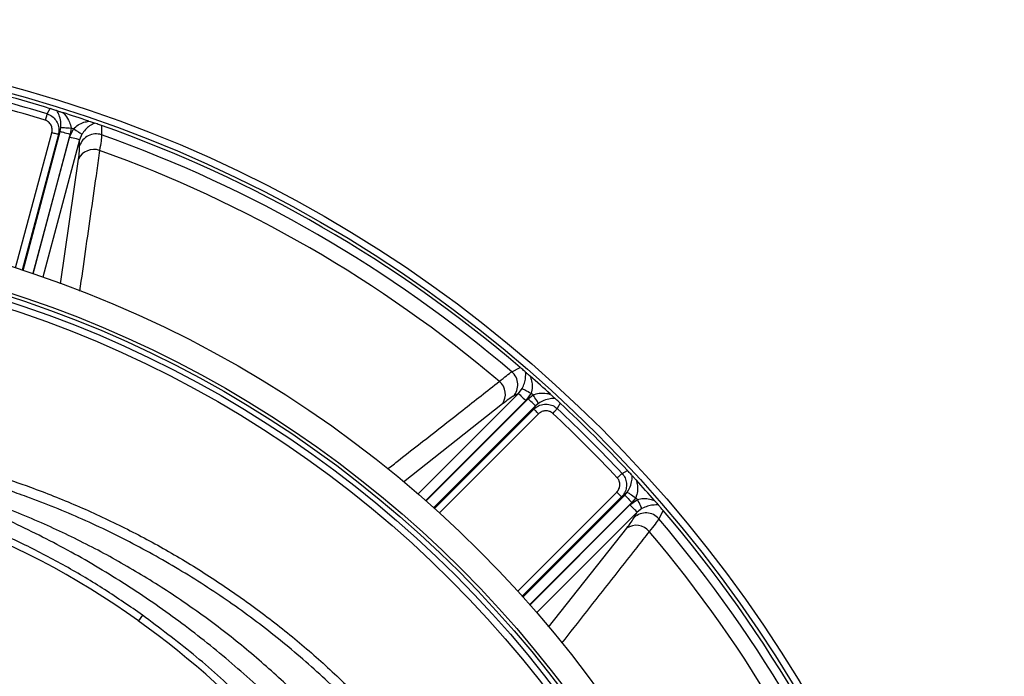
# Model space of a CAD drawing. Header units: millimetres. Extents: x 1258 to 2487, y 1276 to 2506.
# Tile 15 of 17: x 1977 to 2265, y 2093 to 2285. Entities that reach past the tile are written whole.
import ezdxf

# ---------------------------------------------------------------- set-up
doc = ezdxf.new("R2010")
doc.units = ezdxf.units.MM

msp = doc.modelspace()

# ---------------------------------------------------------------- linework, layer by layer
at = {"color": 7, "linetype": 'Continuous', "lineweight": 25}
for p, q in [((1984.58, 2257.23), (1985.53, 2258.75)), ((1988.44, 2252.09), (1988.64, 2253.24)), ((1991.61, 2253.09), (1991.33, 2251.31)), ((2000.46, 2253.83), (2000.53, 2251.11)), ((1988.44, 2252.09), (1987.89, 2251.2)), ((1991.19, 2250.41), (1992.28, 2252.86)), ((1994.76, 2251.25), (1994.08, 2249.63)), ((1994.11, 2247.88), (1994.08, 2249.63)), ((2120.59, 2181.79), (2122.98, 2183.09)), ((2122.54, 2175.46), (2121, 2174.62)), ((2122.54, 2175.46), (2123.6, 2176.86)), ((2126.24, 2175.53), (2124.66, 2173.35)), ((2125.37, 2173.92), (2126.77, 2175.05)), ((2128.38, 2172.56), (2127.49, 2171.81)), ((2134.72, 2172.62), (2133.87, 2171.03)), ((2127, 2170.89), (2127.49, 2171.81)), ((2152.82, 2152.09), (2154.4, 2152.93)), ((2153.59, 2145.7), (2154.35, 2146.6)), ((2153.59, 2145.7), (2152.68, 2145.21)), ((2155.14, 2142.87), (2157.31, 2144.45)), ((2156.84, 2144.98), (2155.71, 2143.59)), ((2156.4, 2139.22), (2157.25, 2140.76)), ((2158.65, 2141.82), (2157.25, 2140.76)), ((2164.88, 2141.2), (2163.58, 2138.81)), ((2012.48, 2110.63), (2011.29, 2108.97))]:
    msp.add_line(p, q, dxfattribs=at)
at = {"color": 1, "linetype": 'Continuous', "lineweight": 25}
for p, q in [((1975.37, 2212.16), (1985.97, 2251.72)), ((1987.89, 2251.2), (1977.27, 2211.54)), ((1977.55, 2211.45), (1988.44, 2252.09)), ((1991.33, 2251.31), (1980.39, 2210.5)), ((1980.49, 2210.47), (1991.19, 2250.41)), ((1994.08, 2249.63), (1983.32, 2209.5)), ((1988.49, 2207.53), (1993.77, 2244)), ((2093.16, 2146.08), (2122.54, 2175.46)), ((2117.82, 2172.38), (2088.84, 2149.54)), ((2124.66, 2173.35), (2095.42, 2144.11)), ((2095.5, 2144.05), (2125.37, 2173.92)), ((2127.49, 2171.81), (2097.74, 2142.06)), ((2097.96, 2141.86), (2127, 2170.89)), ((2128.4, 2169.48), (2099.44, 2140.52)), ((2122.31, 2117.66), (2151.27, 2146.62)), ((2152.68, 2145.21), (2123.64, 2116.18)), ((2123.84, 2115.95), (2153.59, 2145.7)), ((2155.71, 2143.59), (2125.83, 2113.71)), ((2125.9, 2113.64), (2155.14, 2142.87)), ((2157.25, 2140.76), (2127.87, 2111.38)), ((2131.33, 2107.06), (2154.17, 2136.03))]:
    msp.add_line(p, q, dxfattribs=at)
at = {"color": 7, "linetype": 'Continuous', "lineweight": 25, "flags": 128}
for points in [[(1984.58, 2257.23), (1984.54, 2257.12), (1984.5, 2256.97), (1984.44, 2256.77), (1984.37, 2256.54), (1984.29, 2256.28), (1984.2, 2256), (1984.11, 2255.7), (1984.02, 2255.39)], [(1988.64, 2253.24), (1988.77, 2253.23), (1988.98, 2253.22), (1989.28, 2253.21), (1989.65, 2253.19), (1990.08, 2253.17), (1990.56, 2253.14), (1991.08, 2253.11), (1991.61, 2253.09)], [(1987.89, 2251.2), (1987.83, 2251.22), (1987.7, 2251.25), (1987.51, 2251.3), (1987.27, 2251.37), (1986.99, 2251.44), (1986.67, 2251.53), (1986.32, 2251.62), (1985.97, 2251.72)], [(1988.44, 2252.09), (1988.54, 2252.06), (1988.73, 2252.01), (1989.01, 2251.93), (1989.37, 2251.84), (1989.8, 2251.72), (1990.28, 2251.59), (1990.79, 2251.46), (1991.33, 2251.31)], [(1994.08, 2249.63), (1993.98, 2249.66), (1993.79, 2249.71), (1993.51, 2249.79), (1993.15, 2249.88), (1992.72, 2250), (1992.24, 2250.13), (1991.73, 2250.26), (1991.19, 2250.41)], [(1994.76, 2251.25), (1994.65, 2251.32), (1994.46, 2251.45), (1994.21, 2251.61), (1993.9, 2251.81), (1993.54, 2252.05), (1993.14, 2252.3), (1992.72, 2252.58), (1992.28, 2252.86)], [(2122.54, 2175.46), (2122.61, 2175.39), (2122.76, 2175.25), (2122.96, 2175.05), (2123.22, 2174.78), (2123.54, 2174.47), (2123.89, 2174.12), (2124.27, 2173.74), (2124.66, 2173.35)], [(2123.6, 2176.86), (2123.72, 2176.8), (2123.92, 2176.7), (2124.19, 2176.57), (2124.52, 2176.4), (2124.9, 2176.2), (2125.32, 2175.99), (2125.77, 2175.76), (2126.24, 2175.53)], [(2127.49, 2171.81), (2127.42, 2171.88), (2127.28, 2172.02), (2127.07, 2172.22), (2126.81, 2172.49), (2126.49, 2172.8), (2126.14, 2173.15), (2125.77, 2173.53), (2125.37, 2173.92)], [(2128.38, 2172.56), (2128.32, 2172.66), (2128.2, 2172.84), (2128.04, 2173.09), (2127.84, 2173.41), (2127.6, 2173.77), (2127.34, 2174.17), (2127.06, 2174.61), (2126.77, 2175.05)], [(2128.4, 2169.48), (2128.14, 2169.74), (2127.89, 2169.99), (2127.66, 2170.23), (2127.45, 2170.44), (2127.27, 2170.61), (2127.14, 2170.75), (2127.04, 2170.84), (2127, 2170.89)], [(2133.87, 2171.03), (2133.79, 2170.95), (2133.68, 2170.83), (2133.55, 2170.68), (2133.38, 2170.51), (2133.2, 2170.31), (2132.99, 2170.09), (2132.78, 2169.86), (2132.56, 2169.63)], [(2152.82, 2152.09), (2152.74, 2152.01), (2152.62, 2151.9), (2152.47, 2151.76), (2152.29, 2151.6), (2152.09, 2151.41), (2151.88, 2151.21), (2151.65, 2151), (2151.42, 2150.78)], [(2152.68, 2145.21), (2152.63, 2145.26), (2152.54, 2145.35), (2152.4, 2145.49), (2152.22, 2145.66), (2152.01, 2145.87), (2151.78, 2146.11), (2151.53, 2146.36), (2151.27, 2146.62)], [(2154.35, 2146.6), (2154.45, 2146.53), (2154.63, 2146.41), (2154.88, 2146.25), (2155.19, 2146.05), (2155.55, 2145.82), (2155.96, 2145.55), (2156.39, 2145.27), (2156.84, 2144.98)], [(2153.59, 2145.7), (2153.66, 2145.63), (2153.8, 2145.49), (2154.01, 2145.29), (2154.27, 2145.02), (2154.59, 2144.71), (2154.94, 2144.36), (2155.32, 2143.98), (2155.71, 2143.59)], [(2158.65, 2141.82), (2158.59, 2141.94), (2158.49, 2142.14), (2158.35, 2142.4), (2158.18, 2142.73), (2157.99, 2143.12), (2157.78, 2143.54), (2157.55, 2143.99), (2157.31, 2144.45)], [(2157.25, 2140.76), (2157.18, 2140.83), (2157.04, 2140.97), (2156.83, 2141.18), (2156.57, 2141.44), (2156.26, 2141.75), (2155.9, 2142.1), (2155.53, 2142.48), (2155.14, 2142.87)]]:
    msp.add_lwpolyline(points, dxfattribs=at)
at = {"color": 7, "linetype": 'Continuous', "lineweight": 25}
for radius in [615, 595, 593.6, 575, 388, 386, 337.5, 330, 329, 327.5, 325.5]:
    msp.add_circle((1872.5, 1890.71), radius, dxfattribs=at)
for centre, radius, start, end in [((1872.5, 1890.71), 385, 72.9279, 77.0721), ((1872.5, 1890.71), 381.35, 72.9968, 77.0032), ((1872.5, 1890.71), 383.27, 72.9968, 77.0032), ((1872.5, 1890.71), 385, 71.1679, 72.3519), ((1872.5, 1890.71), 381.45, 71.6979, 71.8048), ((1872.5, 1890.71), 385, 49.4128, 70.5872), ((1998.92, 2246.32), 5.05, 71.372, 162.0938), ((1872.5, 1890.71), 382.46, 49.5579, 70.4421), ((1998.24, 2241.87), 4.95, 69.8712, 154.5111), ((1872.5, 1890.71), 377.94, 49.7071, 70.2929), ((2117.26, 2178), 5.05, 317.9062, 48.6282), ((2113.74, 2175.19), 4.95, 325.4879, 50.1297), ((1872.5, 1890.71), 385, 47.6481, 48.8321), ((1872.5, 1890.71), 381.45, 48.1952, 48.3021), ((1872.5, 1890.71), 385, 42.9279, 47.0721), ((1872.5, 1890.71), 381.35, 42.9968, 47.0032), ((1872.5, 1890.71), 383.27, 42.9968, 47.0032), ((1872.5, 1915.62), 238, 54.3289, 86.455), ((1872.5, 1890.71), 385, 41.1679, 42.3519), ((1872.5, 1890.71), 381.45, 41.6979, 41.8048), ((1872.5, 1890.71), 385, 19.4128, 40.5872), ((2159.79, 2135.47), 5.05, 41.3718, 132.0938), ((1872.5, 1890.71), 382.46, 19.5579, 40.4421), ((2156.97, 2131.95), 4.95, 39.8703, 124.5121), ((1872.5, 1890.71), 377.94, 19.7071, 40.2929), ((1857.92, 1895.31), 263, 29.3111, 54.3289)]:
    msp.add_arc(centre, radius, start, end, dxfattribs=at)
for points, knots in [([(1987.52, 2258.13), (1987.39, 2258.17), (1987.11, 2258.26), (1986.6, 2258.42), (1986.04, 2258.59), (1985.67, 2258.71), (1985.53, 2258.75)], [0, 0, 0, 0, 0.247098, 0.560268, 0.827292, 1, 1, 1, 1]), ([(1984.58, 2257.23), (1985.08, 2257.02), (1986.07, 2256.6), (1987.21, 2255.4), (1987.93, 2253.93), (1988.13, 2252.46), (1987.96, 2251.56), (1987.89, 2251.2)], [0, 0, 0, 0, 0.2127476, 0.4251844, 0.6372614, 0.8538349, 1, 1, 1, 1]), ([(1988.64, 2253.24), (1988.64, 2253.83), (1988.64, 2255.21), (1988.16, 2256.83), (1987.72, 2257.73), (1987.52, 2258.13)], [0, 0, 0, 0, 0.294661, 0.68643, 1, 1, 1, 1]), ([(1987.52, 2258.13), (1987.63, 2258.1), (1987.85, 2258.03), (1988.44, 2257.84), (1988.91, 2257.69), (1989.22, 2257.59)], [0, 0, 0, 0, 0.256501, 0.511786, 1, 1, 1, 1]), ([(1989.22, 2257.59), (1989.46, 2257.33), (1990.19, 2256.53), (1991.18, 2255.08), (1991.48, 2253.69), (1991.61, 2253.09)], [0, 0, 0, 0, 0.215046, 0.662831, 1, 1, 1, 1]), ([(1985.97, 2251.72), (1985.98, 2251.77), (1986.01, 2251.88), (1986.04, 2252.04), (1986.06, 2252.21), (1986.07, 2252.37), (1986.08, 2252.53), (1986.08, 2252.7), (1986.05, 2253), (1985.97, 2253.43), (1985.75, 2253.97), (1985.44, 2254.45), (1985.1, 2254.8), (1984.79, 2255.03), (1984.55, 2255.18), (1984.29, 2255.3), (1984.11, 2255.36), (1984.02, 2255.39)], [0, 0, 0, 0, 0.036267, 0.072224, 0.107969, 0.143596, 0.179203, 0.21489, 0.250752, 0.376042, 0.500305, 0.625425, 0.749885, 0.812686, 0.874882, 0.937108, 1, 1, 1, 1]), ([(1992.28, 2252.86), (1992.74, 2253.27), (1993.67, 2254.12), (1995.27, 2254.77), (1996.31, 2255), (1996.78, 2255.1)], [0, 0, 0, 0, 0.34017, 0.706467, 1, 1, 1, 1]), ([(1998.43, 2254.54), (1997.97, 2254.28), (1997.11, 2253.8), (1995.82, 2252.72), (1995.1, 2251.73), (1994.76, 2251.25)], [0, 0, 0, 0, 0.379357, 0.701291, 1, 1, 1, 1]), ([(1996.78, 2255.1), (1997.03, 2255.02), (1997.47, 2254.87), (1998.07, 2254.66), (1998.32, 2254.58), (1998.43, 2254.54)], [0, 0, 0, 0, 0.411337, 0.728097, 1, 1, 1, 1]), ([(2000.46, 2253.83), (2000.27, 2253.9), (1999.8, 2254.06), (1999.09, 2254.31), (1998.68, 2254.45), (1998.43, 2254.54)], [0, 0, 0, 0, 0.23387, 0.548253, 1, 1, 1, 1]), ([(2000.53, 2251.11), (2000.5, 2250.54), (2000.42, 2249.39), (2000.11, 2247.49), (1999.95, 2246.52)], [0, 0, 0, 0, 0.492648, 1, 1, 1, 1]), ([(1993.77, 2244), (1993.88, 2244.79), (1994.09, 2246.4), (1994.11, 2247.38), (1994.11, 2247.88)], [0, 0, 0, 0, 0.492682, 1, 1, 1, 1]), ([(2116.91, 2178.99), (2117.65, 2179.59), (2119.14, 2180.82), (2120.11, 2181.46), (2120.59, 2181.79)], [0, 0, 0, 0, 0.492649, 1, 1, 1, 1]), ([(2124.61, 2181.69), (2124.49, 2181.79), (2124.24, 2182.01), (2123.8, 2182.39), (2123.36, 2182.77), (2123.08, 2183), (2122.98, 2183.09)], [0, 0, 0, 0, 0.289366, 0.597332, 0.852863, 1, 1, 1, 1]), ([(2123.6, 2176.86), (2123.85, 2177.4), (2124.35, 2178.51), (2124.64, 2180.17), (2124.62, 2181.15), (2124.61, 2181.69)], [0, 0, 0, 0, 0.298708, 0.620642, 1, 1, 1, 1]), ([(2124.61, 2181.69), (2124.7, 2181.61), (2124.88, 2181.45), (2125.34, 2181.05), (2125.7, 2180.74), (2125.93, 2180.54)], [0, 0, 0, 0, 0.266223, 0.531199, 1, 1, 1, 1]), ([(2125.93, 2180.54), (2126.08, 2180.08), (2126.4, 2179.07), (2126.63, 2177.36), (2126.37, 2176.12), (2126.24, 2175.53)], [0, 0, 0, 0, 0.293532, 0.659834, 1, 1, 1, 1]), ([(2126.77, 2175.05), (2127.35, 2175.24), (2128.71, 2175.68), (2130.46, 2175.55), (2131.52, 2175.31), (2131.87, 2175.24)], [0, 0, 0, 0, 0.337163, 0.784951, 1, 1, 1, 1]), ([(2131.87, 2175.24), (2132.07, 2175.05), (2132.42, 2174.73), (2132.89, 2174.3), (2133.09, 2174.12), (2133.18, 2174.03)], [0, 0, 0, 0, 0.41217, 0.721425, 1, 1, 1, 1]), ([(2121, 2174.62), (2120.59, 2174.37), (2119.75, 2173.87), (2118.47, 2172.88), (2117.82, 2172.38)], [0, 0, 0, 0, 0.492666, 1, 1, 1, 1]), ([(2127, 2170.89), (2127.45, 2171.25), (2128.35, 2171.98), (2130.07, 2172.41), (2131.79, 2172.27), (2133.07, 2171.71), (2133.68, 2171.19), (2133.87, 2171.03)], [0, 0, 0, 0, 0.2282487, 0.4588084, 0.6840068, 0.9010821, 1, 1, 1, 1]), ([(2133.18, 2174.03), (2132.74, 2174), (2131.74, 2173.94), (2130.09, 2173.54), (2128.9, 2172.85), (2128.38, 2172.56)], [0, 0, 0, 0, 0.313571, 0.705341, 1, 1, 1, 1]), ([(2134.72, 2172.62), (2134.57, 2172.75), (2134.22, 2173.07), (2133.68, 2173.57), (2133.37, 2173.86), (2133.18, 2174.03)], [0, 0, 0, 0, 0.231747, 0.535709, 1, 1, 1, 1]), ([(2132.56, 2169.63), (2132.52, 2169.67), (2132.44, 2169.74), (2132.31, 2169.84), (2132.18, 2169.94), (2132.04, 2170.02), (2131.89, 2170.1), (2131.74, 2170.17), (2131.46, 2170.28), (2131.03, 2170.39), (2130.46, 2170.42), (2129.88, 2170.34), (2129.43, 2170.18), (2129.09, 2170.01), (2128.84, 2169.86), (2128.61, 2169.68), (2128.47, 2169.55), (2128.4, 2169.48)], [0, 0, 0, 0, 0.036141, 0.071976, 0.107622, 0.143198, 0.178824, 0.214619, 0.250701, 0.375166, 0.500292, 0.62459, 0.749917, 0.812387, 0.874546, 0.936912, 1, 1, 1, 1]), ([(2101.45, 2030.39), (2100.3, 2032.42), (2096.59, 2039.01), (2089.51, 2049.69), (2080.23, 2062.37), (2070.17, 2074.44), (2059.48, 2085.79), (2048.15, 2096.36), (2036.23, 2106.16), (2023.68, 2115.23), (2010.57, 2123.55), (1997, 2131.07), (1982.61, 2137.9), (1967.45, 2144.06), (1951.55, 2149.53), (1935.34, 2154.12), (1918.89, 2157.74), (1907.11, 2159.62), (1900.85, 2160.38), (1900.15, 2160.46)], [0, 0, 0, 0, 0.028624, 0.092527, 0.156406, 0.22016, 0.28371, 0.345658, 0.407843, 0.470155, 0.532473, 0.594671, 0.656629, 0.723531, 0.790614, 0.857737, 0.92478, 0.991649, 1, 1, 1, 1]), ([(1939.52, 2159.21), (1942.92, 2158.51), (1949.71, 2157.11), (1959.81, 2154.5), (1969.82, 2151.51), (1981.02, 2147.67), (1993.29, 2142.79), (2006.52, 2136.67), (2019.52, 2129.76), (2032.22, 2122.05), (2044.58, 2113.55), (2056.33, 2104.45), (2067.44, 2094.8), (2077.89, 2084.64), (2087.86, 2073.82), (2097.29, 2062.33), (2106.18, 2050.24), (2111.51, 2041.79), (2114.17, 2037.56)], [0, 0, 0, 0, 0.047479, 0.094957, 0.142732, 0.190508, 0.256983, 0.32351, 0.389985, 0.458391, 0.526854, 0.595261, 0.661734, 0.728258, 0.794731, 0.863135, 0.931595, 1, 1, 1, 1]), ([(2012.48, 2110.63), (2008.82, 2113.16), (2001.51, 2118.22), (1990.04, 2125.03), (1978.12, 2131.3), (1965.73, 2136.92), (1952.93, 2141.89), (1940.02, 2146.07), (1927.03, 2149.48), (1913.97, 2152.14), (1900.73, 2154.13), (1891.81, 2154.84), (1887.34, 2155.2)], [0, 0, 0, 0, 0.099062, 0.198201, 0.297264, 0.399204, 0.501226, 0.603166, 0.701766, 0.800366, 0.900181, 1, 1, 1, 1]), ([(2095.94, 2028.11), (2093.93, 2031.53), (2088.8, 2040.24), (2079.3, 2053.53), (2067.67, 2067.97), (2055, 2081.58), (2041.43, 2094.35), (2026.98, 2106.2), (2011.75, 2117.08), (1995.79, 2126.94), (1979.17, 2135.74), (1961.97, 2143.41), (1944.3, 2150.04), (1932.18, 2153.45), (1926.12, 2155.16)], [0, 0, 0, 0, 0.055365, 0.14124, 0.227117, 0.312992, 0.398869, 0.484744, 0.570621, 0.656496, 0.742373, 0.828248, 0.914123, 1, 1, 1, 1]), ([(2111.62, 2036), (2108.49, 2040.93), (2102.23, 2050.79), (2091.58, 2064.76), (2080.08, 2078.04), (2067.72, 2090.51), (2054.58, 2102.1), (2040.66, 2112.75), (2026.03, 2122.45), (2010.77, 2131.17), (1994.99, 2138.84), (1982.29, 2143.98), (1971.13, 2147.91), (1961.57, 2150.91), (1950.21, 2153.94), (1942.62, 2155.51), (1938.95, 2156.27)], [0, 0, 0, 0, 0.080763, 0.161801, 0.242933, 0.32397, 0.404731, 0.485494, 0.566534, 0.647666, 0.728705, 0.809469, 0.837176, 0.892662, 0.948147, 1, 1, 1, 1]), ([(2152.82, 2152.09), (2153.15, 2151.65), (2153.8, 2150.79), (2154.19, 2149.18), (2154.07, 2147.55), (2153.51, 2146.18), (2152.92, 2145.49), (2152.68, 2145.21)], [0, 0, 0, 0, 0.212748, 0.425183, 0.637262, 0.853834, 1, 1, 1, 1]), ([(2155.82, 2151.4), (2155.73, 2151.5), (2155.53, 2151.72), (2155.16, 2152.11), (2154.77, 2152.54), (2154.5, 2152.82), (2154.4, 2152.93)], [0, 0, 0, 0, 0.247096, 0.560266, 0.827287, 1, 1, 1, 1]), ([(2151.27, 2146.62), (2151.31, 2146.66), (2151.38, 2146.74), (2151.49, 2146.86), (2151.59, 2146.99), (2151.69, 2147.13), (2151.77, 2147.27), (2151.85, 2147.41), (2151.98, 2147.69), (2152.13, 2148.1), (2152.21, 2148.67), (2152.18, 2149.25), (2152.06, 2149.72), (2151.91, 2150.07), (2151.77, 2150.32), (2151.61, 2150.56), (2151.48, 2150.71), (2151.42, 2150.78)], [0, 0, 0, 0, 0.036267, 0.072224, 0.107969, 0.143596, 0.179203, 0.21489, 0.250752, 0.376042, 0.500305, 0.625425, 0.749885, 0.812686, 0.874882, 0.937108, 1, 1, 1, 1]), ([(2154.35, 2146.6), (2154.64, 2147.11), (2155.32, 2148.31), (2155.73, 2149.95), (2155.79, 2150.95), (2155.82, 2151.4)], [0, 0, 0, 0, 0.294659, 0.686429, 1, 1, 1, 1]), ([(2155.82, 2151.4), (2155.9, 2151.31), (2156.05, 2151.14), (2156.47, 2150.69), (2156.8, 2150.32), (2157.02, 2150.08)], [0, 0, 0, 0, 0.256507, 0.51179, 1, 1, 1, 1]), ([(2157.02, 2150.08), (2157.1, 2149.74), (2157.33, 2148.68), (2157.46, 2146.93), (2157.02, 2145.57), (2156.84, 2144.98)], [0, 0, 0, 0, 0.215049, 0.662837, 1, 1, 1, 1]), ([(2157.31, 2144.45), (2157.91, 2144.58), (2159.15, 2144.85), (2160.85, 2144.61), (2161.87, 2144.29), (2162.32, 2144.15)], [0, 0, 0, 0, 0.340166, 0.706468, 1, 1, 1, 1]), ([(2162.32, 2144.15), (2162.5, 2143.95), (2162.81, 2143.59), (2163.22, 2143.12), (2163.39, 2142.92), (2163.47, 2142.83)], [0, 0, 0, 0, 0.4113315, 0.7281021, 1, 1, 1, 1]), ([(2163.47, 2142.83), (2162.94, 2142.84), (2161.96, 2142.86), (2160.3, 2142.56), (2159.19, 2142.06), (2158.65, 2141.82)], [0, 0, 0, 0, 0.379358, 0.701292, 1, 1, 1, 1]), ([(2164.88, 2141.2), (2164.74, 2141.36), (2164.42, 2141.73), (2163.93, 2142.3), (2163.64, 2142.63), (2163.47, 2142.83)], [0, 0, 0, 0, 0.233872, 0.548254, 1, 1, 1, 1]), ([(2154.17, 2136.03), (2154.65, 2136.67), (2155.64, 2137.95), (2156.15, 2138.79), (2156.4, 2139.22)], [0, 0, 0, 0, 0.492682, 1, 1, 1, 1]), ([(2163.58, 2138.81), (2163.26, 2138.34), (2162.62, 2137.38), (2161.4, 2135.88), (2160.77, 2135.13)], [0, 0, 0, 0, 0.492648, 1, 1, 1, 1]), ([(2089.07, 2024.9), (2088, 2026.87), (2084.09, 2034.1), (2076.23, 2045.96), (2065.59, 2060.4), (2053.95, 2074.04), (2041.23, 2087.05), (2027.49, 2099.4), (2017.48, 2106.88), (2012.48, 2110.63)], [0, 0, 0, 0, 0.0579728, 0.2127018, 0.367609, 0.5223363, 0.6765365, 0.8382693, 1, 1, 1, 1])]:
    msp.add_open_spline(points, degree=3, knots=knots, dxfattribs=at)
at = {"color": 1, "linetype": 'Continuous', "lineweight": 25}
for points, knots in [([(1999.95, 2246.52), (1999.67, 2244.55), (1998.27, 2234.72), (1996.31, 2221.01), (1994.64, 2209.24), (1994.09, 2205.37)], [0, 0, 0, 0, 0.143549, 0.717745, 1, 1, 1, 1]), ([(2084.22, 2153.35), (2085.29, 2154.19), (2092.63, 2159.95), (2103.53, 2168.5), (2113.35, 2176.19), (2116.91, 2178.99)], [0, 0, 0, 0, 0.097928, 0.672474, 1, 1, 1, 1]), ([(2160.77, 2135.13), (2159.55, 2133.56), (2153.42, 2125.75), (2144.88, 2114.85), (2137.54, 2105.51), (2135.13, 2102.43)], [0, 0, 0, 0, 0.14359, 0.717953, 1, 1, 1, 1])]:
    msp.add_open_spline(points, degree=3, knots=knots, dxfattribs=at)

doc.saveas('drawing.dxf')
